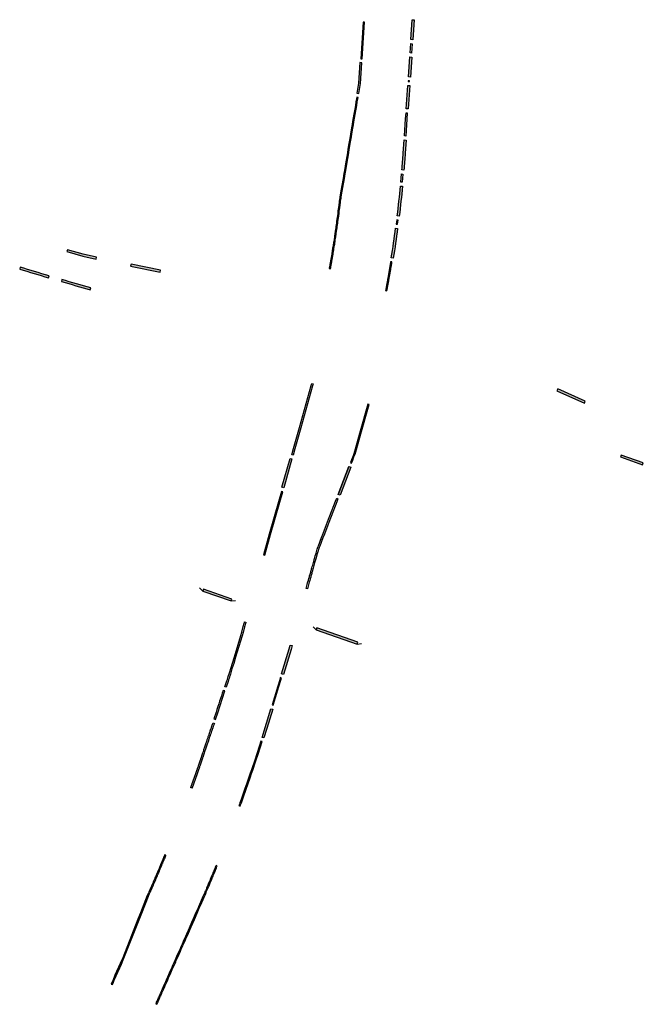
# Model space of a CAD drawing. Extents: x 387300 to 388646, y 98121 to 104074.
# Tile 1 of 4: x 387300 to 388233, y 98121 to 99597. Entities that reach past the tile are written whole.
import ezdxf

# ---------------------------------------------------------------- set-up
doc = ezdxf.new("R2010")
doc.units = 0
doc.header["$MEASUREMENT"] = 0
for name, color, linetype, lineweight in [('P_DWY', 3, 'Continuous', 30), ('P_DWY_Terrace', 31, 'Continuous', 30), ('P_DWY_USH51_Right', 3, 'Continuous', 30)]:
    doc.layers.add(name, color=color, linetype=linetype, lineweight=lineweight)

msp = doc.modelspace()

# ---------------------------------------------------------------- hatches: boundary and pattern name
at = {"layer": 'P_DWY_Terrace'}
h = msp.add_hatch(color=256, dxfattribs=at)
h.dxf.hatch_style = 1
h.paths.add_polyline_path([(387885.4, 99566.7), (387887.4, 99596.6), (387890.4, 99596.4), (387888.4, 99566.5)])
h = msp.add_hatch(color=256, dxfattribs=at)
h.dxf.hatch_style = 1
h.paths.add_polyline_path([(387804.3, 99486.6), (387807.2, 99486.1), (387809.8, 99501.1), (387811.9, 99532.1), (387808.9, 99532.3), (387806.8, 99501.5)])
h = msp.add_hatch(color=256, dxfattribs=at)
h.dxf.hatch_style = 1
h.paths.add_polyline_path([(387881.6, 99510.9), (387883.6, 99540.9), (387886.6, 99540.7), (387884.6, 99510.7)])
h = msp.add_hatch(color=256, dxfattribs=at)
h.dxf.hatch_style = 1
h.paths.add_polyline_path([(387878.4, 99463.1), (387880.7, 99498), (387883.7, 99497.8), (387881.4, 99462.9)])
h = msp.add_hatch(color=256, dxfattribs=at)
h.dxf.hatch_style = 1
edge = h.paths.add_edge_path()
edge.add_line((387875.2, 99416.4), (387878.2, 99416.2))
edge.add_line((387878.2, 99416.2), (387876.8, 99396.4))
edge.add_arc((386151.3, 99513.5), 1729.5, 355.2816, 356.1175, ccw=False)
edge.add_line((387874.9, 99371.2), (387872, 99371.5))
edge.add_arc((386151.4, 99513.5), 1726.4, 355.2819, 356.1175)
edge.add_line((387873.8, 99396.6), (387875.2, 99416.4))
h = msp.add_hatch(color=256, dxfattribs=at)
h.dxf.hatch_style = 1
edge = h.paths.add_edge_path()
edge.add_arc((386149.3, 99513.7), 1728.5, 352.9859, 354.4774)
edge.add_line((387869.8, 99347.3), (387872.8, 99347))
edge.add_arc((386149.3, 99513.7), 1731.5, 352.9859, 354.4774, ccw=False)
edge.add_line((387867.9, 99302.2), (387864.9, 99302.6))
h = msp.add_hatch(color=256, dxfattribs=at)
h.dxf.hatch_style = 1
edge = h.paths.add_edge_path()
edge.add_arc((386149.3, 99513.7), 1728.5, 350.886, 352.3775)
edge.add_line((387862.5, 99284.4), (387865.5, 99284))
edge.add_arc((386149.3, 99513.7), 1731.5, 350.886, 352.3775, ccw=False)
edge.add_line((387859, 99239.4), (387856, 99239.9))
h = msp.add_hatch(color=256, dxfattribs=at)
h.dxf.hatch_style = 1
h.paths.add_polyline_path([(387370.9, 99252), (387370.1, 99249.1), (387393.9, 99242.2), (387413.9, 99238), (387414.5, 99241), (387394.6, 99245.1)])
h = msp.add_hatch(color=256, dxfattribs=at)
h.dxf.hatch_style = 1
h.paths.add_polyline_path([(387342.6, 99210), (387343.5, 99212.8, -0.002664), (387300.4, 99225.8), (387299.6, 99222.9, 0.002658)])
h = msp.add_hatch(color=256, dxfattribs=at)
h.dxf.hatch_style = 1
h.paths.add_polyline_path([(387466.3, 99230.4), (387465.6, 99227.5), (387509.7, 99218.5), (387510.3, 99221.5)])
h = msp.add_hatch(color=256, dxfattribs=at)
h.dxf.hatch_style = 1
h.paths.add_polyline_path([(387405.3, 99192), (387406.1, 99194.9, -0.002664), (387362.8, 99207.2), (387362.1, 99204.3, 0.002658)])
h = msp.add_hatch(color=256, dxfattribs=at)
h.dxf.hatch_style = 1
h.paths.add_polyline_path([(388105.4, 99043.5), (388104.1, 99040.8), (388145.1, 99022.1), (388146.3, 99024.9)])
h = msp.add_hatch(color=256, dxfattribs=at)
h.dxf.hatch_style = 1
h.paths.add_polyline_path([(387692.1, 98896), (387704.3, 98939.3), (387707.2, 98938.5), (387695, 98895.2)])
h = msp.add_hatch(color=256, dxfattribs=at)
h.dxf.hatch_style = 1
h.paths.add_polyline_path([(388232.3, 98929.9), (388233.3, 98932.7), (388200.3, 98944.3), (388199.3, 98941.5)])
h = msp.add_hatch(color=256, dxfattribs=at)
h.dxf.hatch_style = 1
h.paths.add_polyline_path([(387795.3, 98926.3), (387792.5, 98927.4), (387776.4, 98885.3), (387779.2, 98884.2)])
h = msp.add_hatch(color=256, dxfattribs=at)
h.dxf.hatch_style = 1
h.paths.add_polyline_path([(387574.6, 98743.5), (387573.6, 98740.6), (387616.1, 98725.8), (387617.1, 98728.6)])
h = msp.add_hatch(color=256, dxfattribs=at)
h.dxf.hatch_style = 1
h.paths.add_polyline_path([(387744.5, 98685.5), (387743.6, 98682.7), (387804.9, 98661.2), (387805.9, 98664.1)])
h = msp.add_hatch(color=256, dxfattribs=at)
h.dxf.hatch_style = 1
h.paths.add_polyline_path([(387694.4, 98615.7), (387691.5, 98616.6), (387702.9, 98654), (387704.5, 98659.7), (387707.4, 98658.8), (387705.8, 98653.2)])
h = msp.add_hatch(color=256, dxfattribs=at)
h.dxf.hatch_style = 1
edge = h.paths.add_edge_path()
edge.add_line((387592.9, 98548.1), (387596.3, 98558.3))
edge.add_line((387596.3, 98558.3), (387606.9, 98590.9))
edge.add_line((387606.9, 98590.9), (387604.3, 98591.8))
edge.add_arc((380454.7, 100952.2), 7529.1, 341.46922, 341.7295, ccw=False)
edge.add_line((387593.5, 98559.3), (387590, 98549.1))
edge.add_line((387590, 98549.1), (387592.9, 98548.1))
h = msp.add_hatch(color=256, dxfattribs=at)
h.dxf.hatch_style = 1
h.paths.add_polyline_path([(387665.3, 98520.5), (387662.4, 98521.4), (387675.6, 98564.4), (387678.5, 98563.5), (387669.7, 98534.8)])

# ---------------------------------------------------------------- linework, layer by layer
at = {"layer": 'P_DWY'}
for p, q in [((387883.7, 99497.8), (387881.4, 99462.9)), ((387792.5, 98927.4), (387776.4, 98885.3)), ((387795.3, 98926.3), (387779.2, 98884.2))]:
    msp.add_line(p, q, dxfattribs=at)
at = {"layer": 'P_DWY', "flags": 128}
for points in [[(387885.4, 99566.7), (387887.4, 99596.6), (387890.4, 99596.4), (387888.4, 99566.5)], [(387804.3, 99486.6), (387807.2, 99486.1), (387809.8, 99501.1), (387811.9, 99532.1), (387808.9, 99532.3), (387806.8, 99501.5)], [(387881.6, 99510.9), (387883.6, 99540.9), (387886.6, 99540.7), (387884.6, 99510.7)], [(387878.4, 99463.1), (387880.7, 99498), (387883.7, 99497.8), (387881.4, 99462.9)], [(387370.1, 99249.1), (387393.9, 99242.2), (387413.9, 99238), (387414.5, 99241), (387394.6, 99245.1), (387370.9, 99252)], [(387465.6, 99227.5), (387509.7, 99218.5), (387510.3, 99221.5), (387466.3, 99230.4)], [(388104.1, 99040.8), (388145.1, 99022.1), (388146.3, 99024.9), (388105.4, 99043.5)], [(387692.1, 98896), (387704.3, 98939.3), (387707.2, 98938.5), (387695, 98895.2)], [(388233.3, 98932.7), (388200.3, 98944.3), (388199.3, 98941.5), (388232.3, 98929.9)], [(387779.2, 98884.2), (387776.4, 98885.3), (387792.5, 98927.4), (387795.3, 98926.3)], [(387574.6, 98743.5), (387573.6, 98740.6), (387616.1, 98725.8), (387617.1, 98728.6)], [(387744.5, 98685.5), (387743.6, 98682.7), (387804.9, 98661.2), (387805.9, 98664.1)], [(387694.4, 98615.7), (387691.5, 98616.6), (387702.9, 98654), (387704.5, 98659.7), (387707.4, 98658.8), (387705.8, 98653.2)], [(387665.3, 98520.5), (387662.4, 98521.4), (387675.6, 98564.4), (387678.5, 98563.5), (387669.7, 98534.8)]]:
    msp.add_lwpolyline(points, close=True, dxfattribs=at)
for points in [[(387875.2, 99416.4), (387878.2, 99416.2), (387876.8, 99396.4, -0.003647), (387874.9, 99371.2), (387872, 99371.5, 0.003646), (387873.8, 99396.6)], [(387864.9, 99302.6, 0.006508), (387869.8, 99347.3), (387872.8, 99347, -0.006508), (387867.9, 99302.2)], [(387856, 99239.9, 0.006508), (387862.5, 99284.4), (387865.5, 99284, -0.006508), (387859, 99239.4)], [(387343.5, 99212.8, -0.002664), (387300.4, 99225.8), (387299.6, 99222.9, 0.002658), (387342.6, 99210)], [(387406.1, 99194.9, -0.002664), (387362.8, 99207.2), (387362.1, 99204.3, 0.002658), (387405.3, 99192)], [(387592.9, 98548.1), (387596.3, 98558.3), (387606.9, 98590.9), (387604.3, 98591.8, -0.001136), (387593.5, 98559.3), (387590, 98549.1)]]:
    msp.add_lwpolyline(points, format="xyb", close=True, dxfattribs=at)
at = {"layer": 'P_DWY_Terrace'}
msp.add_line((387573.6, 98740.6), (387616.1, 98725.8), dxfattribs=at)
at = {"layer": 'P_DWY_Terrace', "flags": 128}
for points in [[(387814, 99592.8), (387810.3, 99538.2), (387812.3, 99538.1), (387816, 99592.7), (387814, 99592.8)], [(387885, 99560.7), (387887, 99560.6), (387886, 99546.7), (387884, 99546.8), (387885, 99560.7)], [(387883.2, 99504.8), (387881.2, 99504.9), (387881.1, 99504), (387883.1, 99503.9), (387883.2, 99504.8)], [(387764.9, 99223.2), (387765, 99223.7), (387765.1, 99224.3), (387765.2, 99224.7), (387765.2, 99225), (387765.3, 99225.5), (387765.4, 99226), (387765.5, 99226.4), (387765.6, 99227.3), (387765.9, 99228.6), (387766.1, 99229.9), (387766.2, 99230.7), (387766.5, 99232.4), (387766.8, 99233.7), (387767, 99234.9), (387767.3, 99236.6), (387767.4, 99237.4), (387768.7, 99245.2), (387769, 99247), (387769.3, 99249), (387769.6, 99250.5), (387769.8, 99252), (387770.1, 99253.8), (387770.4, 99255.6), (387770.6, 99257.1), (387770.9, 99259), (387771.2, 99260.4), (387771.3, 99261.6), (387771.5, 99262.8), (387771.7, 99263.8), (387772.1, 99266.8), (387772.8, 99271.1), (387773.1, 99273.1), (387773.4, 99275), (387773.5, 99275.8), (387774, 99279.6), (387774.5, 99282.5), (387774.7, 99284.4), (387775, 99286.4), (387775.4, 99289.4), (387775.7, 99291.4), (387776, 99293.9), (387776.1, 99294.5), (387776.8, 99299.8), (387777.2, 99302.4), (387777.7, 99306.2), (387778.1, 99309.9), (387778.7, 99314.9), (387779.2, 99318.6), (387779.8, 99323.1), (387780, 99324.2), (387780.5, 99327.6), (387780.8, 99329.4), (387781, 99330.5), (387782.6, 99339.7), (387785.8, 99358.6), (387787, 99365.7), (387787.8, 99370.5), (387789.9, 99383.2), (387791.7, 99394), (387793, 99401.6), (387794.1, 99408.1), (387795, 99413.4), (387796.3, 99421.1), (387797, 99425.1), (387798.5, 99434.3), (387799.3, 99439), (387800.1, 99443.8), (387801.9, 99454.6), (387803.2, 99462.4), (387804.2, 99468.2), (387805.1, 99473.4), (387806.2, 99480.1), (387804.3, 99480.5), (387803.1, 99473.7), (387802.3, 99468.6), (387801.3, 99462.7), (387800, 99455), (387798.1, 99444.1), (387797.3, 99439.4), (387796.5, 99434.6), (387795, 99425.5), (387794.3, 99421.5), (387793, 99413.8), (387792.1, 99408.5), (387791, 99401.9), (387789.7, 99394.3), (387787.9, 99383.5), (387785.8, 99370.8), (387785, 99366), (387783.8, 99358.9), (387780.6, 99340), (387779.1, 99330.9), (387778.9, 99329.8), (387778.6, 99327.9), (387778, 99324.5), (387777.8, 99323.4), (387777.2, 99318.8), (387776.8, 99315.2), (387776.1, 99310.1), (387775.7, 99306.5), (387775.2, 99302.6), (387774.8, 99300.1), (387774.1, 99294.7), (387774.1, 99294.1), (387773.7, 99291.6), (387773.4, 99289.7), (387773, 99286.7), (387772.7, 99284.7), (387772.5, 99282.8), (387772.1, 99279.9), (387771.5, 99276), (387771.4, 99275.3), (387771.1, 99273.4), (387770.8, 99271.4), (387770.2, 99267.1), (387769.7, 99264.1), (387769.5, 99263.1), (387769.4, 99261.9), (387769.2, 99260.8), (387769, 99259.3), (387768.7, 99257.4), (387768.4, 99255.9), (387768.1, 99254.1), (387767.9, 99252.3), (387767.6, 99250.9), (387767.4, 99249.4), (387767, 99247.4), (387766.7, 99245.5), (387765.4, 99237.8), (387765.3, 99236.9), (387765, 99235.3), (387764.8, 99234), (387764.6, 99232.8), (387764.3, 99231.1), (387764.1, 99230.3), (387763.9, 99228.9), (387763.7, 99227.6), (387763.5, 99226.7), (387763.4, 99226.4), (387763.4, 99225.8), (387763.3, 99225.4), (387763.2, 99225.1), (387763.1, 99224.6), (387763, 99224.1), (387763, 99223.6), (387764.9, 99223.2)], [(387870.4, 99353.3), (387871.5, 99365.5), (387873.4, 99365.3), (387872.4, 99353.1), (387870.4, 99353.3)], [(387866.1, 99296.4), (387864.1, 99296.6), (387863.3, 99290.3), (387865.3, 99290.1), (387866.1, 99296.4)], [(387855, 99233.9), (387855, 99233.4), (387854.9, 99232.9), (387854.8, 99232.4), (387854.7, 99232), (387854.6, 99231.4), (387854.5, 99230.6), (387854.4, 99229.9), (387854.3, 99229.4), (387854.2, 99228.9), (387854.1, 99228.4), (387854, 99227.8), (387853.9, 99227.4), (387853.9, 99227), (387853.8, 99226.7), (387853.7, 99226), (387853.5, 99225), (387853.4, 99224.2), (387853.3, 99223.7), (387853.2, 99223), (387853.1, 99222.3), (387853, 99222), (387852.9, 99221.5), (387852.7, 99220.3), (387852.6, 99219.5), (387852.5, 99218.7), (387852.3, 99217.9), (387852.2, 99216.9), (387852, 99215.9), (387851.8, 99215.1), (387851.6, 99214), (387851.5, 99213.1), (387851.4, 99212.5), (387851.2, 99211.5), (387851.1, 99210.7), (387850.9, 99209.6), (387850.7, 99208.7), (387850.5, 99207.6), (387850.3, 99206.7), (387850.1, 99205.4), (387849.9, 99204.4), (387849.8, 99203.8), (387849.7, 99203.4), (387849.6, 99202.8), (387849.5, 99202.1), (387849.4, 99201.4), (387849.2, 99200.7), (387849.1, 99200), (387849, 99199.4), (387848.9, 99198.7), (387848.7, 99197.8), (387848.6, 99197), (387848.5, 99196.5), (387848.4, 99196.1), (387848.3, 99195.6), (387848.2, 99195), (387848.1, 99194.3), (387847.9, 99193.5), (387847.6, 99191.9), (387847.6, 99191.6), (387847.5, 99191.3), (387847.4, 99190.8), (387849.4, 99190.4), (387849.5, 99190.9), (387849.5, 99191.3), (387849.6, 99191.5), (387849.9, 99193.1), (387850, 99193.9), (387850.1, 99194.6), (387850.3, 99195.2), (387850.4, 99195.7), (387850.4, 99196.2), (387850.5, 99196.7), (387850.7, 99197.4), (387850.8, 99198.3), (387851, 99199.1), (387851.1, 99199.7), (387851.2, 99200.3), (387851.3, 99201.1), (387851.5, 99201.7), (387851.6, 99202.5), (387851.7, 99203), (387851.8, 99203.5), (387851.9, 99204), (387852.1, 99205), (387852.3, 99206.3), (387852.5, 99207.2), (387852.7, 99208.3), (387852.8, 99209.3), (387853, 99210.4), (387853.2, 99211.2), (387853.4, 99212.2), (387853.5, 99212.7), (387853.6, 99213.7), (387853.8, 99214.7), (387853.9, 99215.5), (387854.1, 99216.6), (387854.3, 99217.5), (387854.4, 99218.4), (387854.6, 99219.2), (387854.7, 99219.9), (387854.9, 99221.1), (387855, 99221.6), (387855.1, 99222), (387855.2, 99222.7), (387855.3, 99223.4), (387855.4, 99223.8), (387855.5, 99224.7), (387855.7, 99225.7), (387855.8, 99226.4), (387855.9, 99226.7), (387855.9, 99227.1), (387856, 99227.4), (387856.1, 99228), (387856.2, 99228.6), (387856.3, 99229.1), (387856.3, 99229.6), (387856.5, 99230.3), (387856.6, 99231), (387856.7, 99231.7), (387856.7, 99232), (387856.8, 99232.5), (387856.9, 99233.1), (387857, 99233.6), (387855, 99233.9)], [(387820.7, 99020.6), (387808.4, 98976.6), (387801.7, 98953.1), (387799.8, 98946.4), (387799.2, 98944.8), (387797.7, 98940.8), (387796.3, 98937.2), (387794.7, 98933), (387796.5, 98932.3), (387798.2, 98936.5), (387799.5, 98940.1), (387801.1, 98944.1), (387801.7, 98945.8), (387803.7, 98952.6), (387810.3, 98976.1), (387822.7, 99020), (387820.7, 99020.6)], [(387636.4, 98694.4), (387638.3, 98693.9), (387638.2, 98693.4), (387638, 98692.8), (387637.8, 98692.2), (387636.3, 98686.8), (387634, 98678.5), (387632.6, 98673.7), (387622.9, 98641.7), (387620, 98632.2), (387617.4, 98623.9), (387616.4, 98620.3), (387615.1, 98616.2), (387614.2, 98613.3), (387613.8, 98612), (387613.1, 98609.6), (387612.7, 98608.4), (387612.4, 98607.6), (387611.7, 98605.3), (387608.8, 98596.5), (387606.9, 98597.1), (387609.8, 98606), (387610.5, 98608.2), (387610.8, 98609), (387611.2, 98610.2), (387611.9, 98612.6), (387612.3, 98613.9), (387613.2, 98616.8), (387614.5, 98620.9), (387615.5, 98624.4), (387618.1, 98632.8), (387621, 98642.3), (387630.7, 98674.2), (387632.1, 98679.1), (387634.4, 98687.3), (387635.9, 98692.7), (387636.1, 98693.3), (387636.3, 98694), (387636.4, 98694.4)], [(387591, 98542.4), (387590.6, 98541.3), (387590.3, 98540.5), (387589.8, 98538.9), (387589.4, 98537.7), (387588.9, 98536.4), (387588.6, 98535.6), (387588.2, 98534.2), (387587.9, 98533.3), (387587.4, 98531.9), (387586.9, 98530.4), (387586.5, 98529.4), (387586.2, 98528.4), (387585.8, 98527.3), (387585.6, 98526.6), (387585.3, 98525.9), (387584.9, 98524.8), (387584.6, 98523.8), (387584.3, 98523), (387583.9, 98521.9), (387583.5, 98520.7), (387583.2, 98519.8), (387582.8, 98518.6), (387582.4, 98517.4), (387582.1, 98516.3), (387581.6, 98514.9), (387581.1, 98513.5), (387580.7, 98512.4), (387580.3, 98511), (387579.8, 98509.6), (387579.4, 98508.2), (387578.8, 98506.5), (387578.4, 98505.2), (387577.9, 98503.8), (387577.4, 98502.4), (387577, 98501), (387576.4, 98499.5), (387575.9, 98497.8), (387575.4, 98496.3), (387574.8, 98494.6), (387573.6, 98491), (387573.5, 98490.6), (387573.3, 98490.2), (387573.1, 98489.7), (387573, 98489.2), (387572.9, 98488.8), (387572.7, 98488.4), (387572.5, 98487.9), (387572.5, 98487.7), (387572.3, 98487.3), (387572.1, 98486.7), (387572, 98486.4), (387571.9, 98486.1), (387571.8, 98485.7), (387571.7, 98485.4), (387571.5, 98485), (387571.5, 98484.8), (387571.4, 98484.5), (387571.2, 98484.1), (387571.1, 98483.7), (387571, 98483.4), (387570.9, 98483), (387570.7, 98482.6), (387570.6, 98482.1), (387570.4, 98481.7), (387570.3, 98481.4), (387570.1, 98480.9), (387570, 98480.5), (387569.8, 98479.9), (387569.6, 98479.4), (387569.4, 98478.8), (387569, 98477.7), (387568.7, 98476.8), (387568.7, 98476.7), (387568.6, 98476.4), (387568.5, 98476.3), (387568.5, 98476.2), (387568.4, 98475.9), (387568.4, 98475.7), (387568.2, 98475.4), (387568.2, 98475.2), (387568.1, 98475), (387568, 98474.8), (387568, 98474.7), (387567.9, 98474.5), (387567.8, 98474.3), (387567.8, 98474.2), (387567.7, 98474), (387567.7, 98473.8), (387567.6, 98473.6), (387567.5, 98473.3), (387567.4, 98473.1), (387567.4, 98472.9), (387567.3, 98472.7), (387567.2, 98472.4), (387567.1, 98472.2), (387567, 98472), (387567, 98471.8), (387566.9, 98471.6), (387566.9, 98471.4), (387566.8, 98471.3), (387566.7, 98471), (387566.6, 98470.7), (387566.6, 98470.6), (387566.4, 98470.3), (387566.3, 98470), (387566.3, 98469.7), (387566.2, 98469.5), (387566.1, 98469.3), (387566, 98469.1), (387565.9, 98468.8), (387565.8, 98468.5), (387565.7, 98468.2), (387565.6, 98467.9), (387565.5, 98467.7), (387565.4, 98467.3), (387565.3, 98467.1), (387565.2, 98466.7), (387565.1, 98466.4), (387565, 98466.1), (387564.9, 98465.8), (387564.8, 98465.5), (387564.7, 98465.3), (387564.6, 98465), (387564.5, 98464.8), (387564.5, 98464.6), (387564.3, 98464.2), (387564.2, 98463.8), (387564.1, 98463.5), (387564, 98463.3), (387563.9, 98463), (387563.8, 98462.7), (387563.7, 98462.5), (387563.7, 98462.3), (387563.6, 98462.1), (387563.5, 98461.9), (387563.4, 98461.7), (387563.4, 98461.6), (387563.3, 98461.3), (387563.2, 98461.1), (387563.1, 98460.8), (387563.1, 98460.6), (387562.9, 98460.3), (387562.8, 98460), (387562.7, 98459.7), (387562.7, 98459.7), (387562.6, 98459.5), (387562.6, 98459.3), (387562.5, 98459.1), (387562.4, 98458.9), (387562.4, 98458.8), (387562.3, 98458.6), (387562.3, 98458.5), (387562.2, 98458.3), (387562.2, 98458.2), (387562.1, 98458), (387562.1, 98457.8), (387562, 98457.7), (387562, 98457.6), (387561.9, 98457.4), (387561.8, 98457.2), (387561.8, 98457.1), (387561.7, 98456.9), (387561.7, 98456.7), (387561.6, 98456.5), (387561.5, 98456.3), (387561.4, 98455.9), (387561.3, 98455.6), (387561.2, 98455.3), (387561.1, 98455.1), (387561, 98454.7), (387560.9, 98454.5), (387560.8, 98454.2), (387560.7, 98453.9), (387560.6, 98453.7), (387560.5, 98453.5), (387560.4, 98453.3), (387560.4, 98453.1), (387560.3, 98452.9), (387560.2, 98452.7), (387560.1, 98452.4), (387560, 98452), (387559.9, 98451.9), (387559.8, 98451.4), (387559.6, 98451), (387559.5, 98450.7), (387559.3, 98450.2), (387559.2, 98450), (387559.1, 98449.5), (387559, 98449.3), (387558.9, 98449.1), (387558.8, 98448.9), (387558.7, 98448.5), (387558.6, 98448.3), (387558.5, 98448), (387558.5, 98447.8), (387558.4, 98447.6), (387558.3, 98447.2), (387558.2, 98447), (387558, 98446.5), (387557.9, 98446.2), (387557.7, 98445.8), (387557.6, 98445.4), (387555.7, 98446), (387555.9, 98446.5), (387556, 98446.9), (387556.1, 98447.2), (387556.3, 98447.7), (387556.4, 98447.9), (387556.5, 98448.2), (387556.6, 98448.5), (387556.7, 98448.7), (387556.8, 98449), (387556.8, 98449.2), (387557, 98449.5), (387557, 98449.7), (387557.1, 98449.9), (387557.2, 98450.2), (387557.4, 98450.6), (387557.5, 98450.9), (387557.6, 98451.4), (387557.7, 98451.7), (387557.9, 98452.1), (387558, 98452.6), (387558.1, 98452.7), (387558.2, 98453.1), (387558.3, 98453.3), (387558.4, 98453.5), (387558.5, 98453.8), (387558.5, 98454), (387558.6, 98454.2), (387558.7, 98454.4), (387558.8, 98454.6), (387558.9, 98454.9), (387559, 98455.2), (387559.1, 98455.4), (387559.2, 98455.8), (387559.3, 98456), (387559.4, 98456.3), (387559.5, 98456.6), (387559.6, 98457), (387559.7, 98457.1), (387559.8, 98457.4), (387559.8, 98457.6), (387559.9, 98457.8), (387560, 98457.9), (387560, 98458.1), (387560.1, 98458.2), (387560.1, 98458.4), (387560.2, 98458.5), (387560.2, 98458.7), (387560.3, 98458.9), (387560.3, 98459), (387560.4, 98459.2), (387560.4, 98459.3), (387560.5, 98459.5), (387560.6, 98459.6), (387560.6, 98459.8), (387560.7, 98460), (387560.8, 98460.1), (387560.8, 98460.3), (387560.9, 98460.4), (387560.9, 98460.7), (387561, 98460.9), (387561.2, 98461.3), (387561.2, 98461.5), (387561.3, 98461.8), (387561.4, 98462), (387561.5, 98462.2), (387561.6, 98462.4), (387561.6, 98462.6), (387561.7, 98462.8), (387561.8, 98463), (387561.8, 98463.2), (387561.9, 98463.4), (387562, 98463.7), (387562.1, 98463.9), (387562.2, 98464.2), (387562.3, 98464.5), (387562.4, 98464.9), (387562.6, 98465.3), (387562.6, 98465.4), (387562.7, 98465.7), (387562.8, 98466), (387562.9, 98466.2), (387563, 98466.4), (387563.1, 98466.7), (387563.2, 98467), (387563.3, 98467.4), (387563.4, 98467.8), (387563.5, 98468), (387563.6, 98468.3), (387563.7, 98468.5), (387563.8, 98468.9), (387563.9, 98469.2), (387564, 98469.4), (387564.1, 98469.7), (387564.2, 98470), (387564.3, 98470.2), (387564.4, 98470.4), (387564.5, 98470.7), (387564.6, 98470.9), (387564.7, 98471.2), (387564.7, 98471.4), (387564.8, 98471.7), (387564.9, 98471.9), (387565, 98472.1), (387565, 98472.2), (387565.1, 98472.5), (387565.2, 98472.6), (387565.2, 98472.9), (387565.3, 98473.1), (387565.4, 98473.4), (387565.5, 98473.5), (387565.6, 98473.8), (387565.6, 98474), (387565.7, 98474.2), (387565.8, 98474.5), (387565.8, 98474.6), (387565.9, 98474.8), (387565.9, 98474.9), (387566, 98475.1), (387566.1, 98475.3), (387566.2, 98475.5), (387566.2, 98475.7), (387566.3, 98475.9), (387566.4, 98476.1), (387566.5, 98476.4), (387566.5, 98476.5), (387566.6, 98476.9), (387566.6, 98476.9), (387566.7, 98477.1), (387566.8, 98477.3), (387566.8, 98477.5), (387567.1, 98478.4), (387567.5, 98479.5), (387567.7, 98480.1), (387567.9, 98480.6), (387568.1, 98481.1), (387568.2, 98481.5), (387568.4, 98482), (387568.5, 98482.4), (387568.7, 98482.8), (387568.8, 98483.2), (387569, 98483.6), (387569.1, 98484.1), (387569.2, 98484.4), (387569.4, 98484.8), (387569.5, 98485.1), (387569.6, 98485.5), (387569.7, 98485.6), (387569.8, 98486.1), (387569.9, 98486.4), (387570, 98486.8), (387570.1, 98487.1), (387570.3, 98487.4), (387570.4, 98487.9), (387570.6, 98488.3), (387570.7, 98488.6), (387570.8, 98489.1), (387571, 98489.5), (387571.1, 98489.8), (387571.3, 98490.3), (387571.4, 98490.8), (387571.6, 98491.2), (387571.7, 98491.6), (387572.9, 98495.3), (387573.5, 98496.9), (387574, 98498.4), (387574.6, 98500.1), (387575.1, 98501.7), (387575.5, 98503), (387576, 98504.5), (387576.5, 98505.8), (387576.9, 98507.2), (387577.5, 98508.8), (387577.9, 98510.3), (387578.4, 98511.6), (387578.8, 98513), (387579.2, 98514.2), (387579.7, 98515.6), (387580.2, 98517), (387580.5, 98518), (387580.9, 98519.2), (387581.3, 98520.4), (387581.6, 98521.3), (387582, 98522.5), (387582.4, 98523.6), (387582.7, 98524.4), (387583.1, 98525.5), (387583.4, 98526.6), (387583.7, 98527.3), (387583.9, 98528), (387584.3, 98529.1), (387584.6, 98530), (387585, 98531.1), (387585.5, 98532.6), (387586, 98534), (387586.3, 98534.9), (387586.7, 98536.2), (387587, 98537.1), (387587.5, 98538.4), (387587.9, 98539.5), (387588.4, 98541.1), (387588.7, 98542), (387589.1, 98543), (387591, 98542.4)], [(387660.6, 98515.7), (387658.1, 98507.8), (387654.6, 98496.8), (387651.4, 98487.1), (387646.6, 98472.7), (387644.9, 98467.8), (387642.8, 98461.6), (387639.8, 98452.9), (387636.9, 98444.6), (387632.8, 98432.8), (387631.2, 98428.5), (387630.2, 98425.6), (387629.3, 98423.1), (387629.1, 98422.5), (387627.9, 98419.2), (387627.8, 98419.1), (387629.7, 98418.4), (387629.8, 98418.6), (387630.9, 98421.8), (387631.1, 98422.4), (387632.1, 98424.9), (387633.1, 98427.9), (387634.6, 98432.1), (387638.8, 98444), (387641.7, 98452.3), (387644.7, 98460.9), (387646.8, 98467.2), (387648.5, 98472.1), (387653.3, 98486.4), (387656.5, 98496.2), (387660, 98507.1), (387662.5, 98515.1), (387660.6, 98515.7)], [(387505.1, 98121.5), (387505.8, 98123.3), (387506.5, 98124.6), (387506.7, 98125.2), (387506.8, 98125.4), (387507, 98126), (387507.2, 98126.4), (387507.4, 98126.7), (387507.5, 98127), (387507.6, 98127.2), (387507.7, 98127.5), (387508.2, 98128.7), (387508.6, 98129.4), (387508.9, 98130.2), (387509.3, 98131), (387509.6, 98131.7), (387509.9, 98132.5), (387510.4, 98133.5), (387510.7, 98134.3), (387511, 98135), (387511.4, 98135.9), (387511.8, 98136.6), (387512.2, 98137.5), (387512.4, 98138.2), (387512.6, 98138.6), (387513.5, 98140.7), (387513.9, 98141.5), (387514.1, 98141.9), (387514.2, 98142.2), (387514.3, 98142.5), (387514.8, 98143.5), (387516.3, 98146.9), (387516.9, 98148.3), (387517.5, 98149.6), (387517.9, 98150.6), (387518.3, 98151.5), (387518.6, 98152.1), (387520.7, 98156.9), (387522.6, 98161.2), (387524.2, 98164.9), (387525.9, 98168.8), (387528, 98173.4), (387530.7, 98179.7), (387532.1, 98182.6), (387533.1, 98185.1), (387534, 98187.2), (387536.3, 98192.1), (387538.3, 98196.7), (387540.2, 98201), (387541.4, 98203.9), (387542.8, 98207), (387543.9, 98209.4), (387546.3, 98214.8), (387547.7, 98218.2), (387549, 98220.9), (387549.6, 98222.4), (387551.1, 98225.8), (387553.6, 98231.5), (387556.2, 98237.4), (387558.7, 98243), (387561.2, 98248.6), (387565.4, 98258.1), (387567.4, 98262.8), (387568.5, 98265.3), (387569.9, 98268.3), (387570.7, 98270.3), (387575.9, 98282.2), (387577.1, 98285.2), (387578.1, 98287.4), (387578.8, 98289.1), (387579.5, 98290.8), (387580.4, 98292.8), (387581.3, 98294.9), (387582.2, 98297), (387582.6, 98298.1), (387583.1, 98299.2), (387583.7, 98300.6), (387584.8, 98303.3), (387585.9, 98305.9), (387586.6, 98307.7), (387587.2, 98309.1), (387587.8, 98310.4), (387588.3, 98311.8), (387589, 98313.3), (387589.9, 98315.7), (387590.8, 98317.7), (387591.5, 98319.5), (387592.2, 98321.1), (387592.7, 98322.4), (387593.5, 98324.3), (387594.2, 98326), (387594.9, 98327.7), (387595.3, 98328.8), (387593.5, 98329.6), (387593, 98328.5), (387592.3, 98326.8), (387591.6, 98325.1), (387590.8, 98323.1), (387590.3, 98321.9), (387589.6, 98320.2), (387588.9, 98318.5), (387588.1, 98316.4), (387587.1, 98314.1), (387586.5, 98312.6), (387585.9, 98311.2), (387585.4, 98309.8), (387584.8, 98308.4), (387584.1, 98306.7), (387583, 98304.1), (387581.8, 98301.3), (387581.2, 98300), (387580.8, 98298.9), (387580.3, 98297.8), (387579.4, 98295.6), (387578.6, 98293.6), (387577.7, 98291.6), (387577, 98289.9), (387576.2, 98288.2), (387575.3, 98286), (387574, 98283), (387568.9, 98271.1), (387568, 98269.1), (387566.7, 98266.1), (387565.6, 98263.6), (387563.5, 98258.9), (387559.4, 98249.5), (387556.9, 98243.8), (387554.4, 98238.2), (387551.8, 98232.3), (387549.3, 98226.6), (387547.8, 98223.2), (387547.1, 98221.7), (387545.9, 98219), (387544.4, 98215.7), (387542.1, 98210.2), (387541, 98207.8), (387539.6, 98204.7), (387538.3, 98201.8), (387536.4, 98197.5), (387534.4, 98192.9), (387532.2, 98188), (387531.3, 98185.9), (387530.2, 98183.5), (387528.9, 98180.5), (387526.2, 98174.2), (387524.1, 98169.6), (387522.4, 98165.7), (387520.8, 98162), (387518.8, 98157.7), (387516.8, 98152.9), (387516.5, 98152.4), (387516.1, 98151.4), (387515.7, 98150.5), (387515.1, 98149.1), (387514.4, 98147.7), (387512.9, 98144.3), (387512.5, 98143.3), (387512.4, 98143), (387512.2, 98142.7), (387512.1, 98142.3), (387511.7, 98141.5), (387510.8, 98139.4), (387510.6, 98139), (387510.3, 98138.3), (387509.9, 98137.4), (387509.6, 98136.7), (387509.2, 98135.8), (387508.9, 98135.1), (387508.6, 98134.3), (387508.1, 98133.3), (387507.8, 98132.6), (387507.4, 98131.8), (387507.1, 98131), (387506.7, 98130.2), (387506.4, 98129.5), (387505.9, 98128.3), (387505.8, 98128), (387505.7, 98127.8), (387505.5, 98127.5), (387505.4, 98127.2), (387505.2, 98126.8), (387505, 98126.2), (387504.9, 98126), (387504.6, 98125.5), (387504, 98124.1), (387503.2, 98122.3), (387505.1, 98121.5)]]:
    msp.add_lwpolyline(points, dxfattribs=at)
for points in [[(387879.9, 99457), (387879.3, 99447.7), (387877.6, 99422.2), (387875.6, 99422.4), (387877.3, 99447.9), (387878, 99457.1)], [(387737, 99051.4), (387738.9, 99050.9), (387738.1, 99048.2), (387720.4, 98985.2), (387711.6, 98953.9), (387708.8, 98944.2), (387706.9, 98944.8), (387709.6, 98954.4), (387718.5, 98985.8), (387736.2, 99048.7)], [(387691.5, 98889.9), (387687.1, 98874.3), (387673.3, 98825.6), (387664.7, 98795), (387666.6, 98794.5), (387675.3, 98825.1), (387689, 98873.8), (387693.4, 98889.4)], [(387730.3, 98743.7), (387728.4, 98744.3), (387729, 98746.4), (387729.6, 98748.6), (387730.1, 98750.4), (387730.7, 98752.7), (387731.2, 98754.4), (387731.9, 98757), (387732.6, 98759.3), (387733.4, 98762), (387733.7, 98763.3), (387734.4, 98765.9), (387734.8, 98767.2), (387735.3, 98769), (387735.6, 98770.2), (387735.9, 98771), (387736.2, 98772.1), (387736.3, 98772.6), (387736.5, 98773.3), (387736.7, 98773.9), (387737.1, 98775.4), (387737.7, 98777.5), (387738.3, 98779.5), (387738.8, 98781.3), (387739.3, 98783.2), (387739.8, 98784.9), (387740.6, 98787.8), (387741.5, 98791), (387742.2, 98793.5), (387743.3, 98797.2), (387744.6, 98801.3), (387745.2, 98803.5), (387745.7, 98805.1), (387746.1, 98806.5), (387747, 98808.6), (387751.7, 98820.9), (387753.9, 98826.7), (387759.1, 98840.2), (387760.6, 98844.2), (387763.1, 98850.6), (387764, 98853.1), (387772.5, 98875.1), (387774.2, 98879.7), (387776.1, 98879), (387774.3, 98874.3), (387765.9, 98852.4), (387764.9, 98849.9), (387762.5, 98843.5), (387761, 98839.5), (387755.8, 98825.9), (387753.6, 98820.2), (387748.8, 98807.9), (387748, 98805.8), (387747.6, 98804.5), (387747.1, 98803), (387746.5, 98800.8), (387745.2, 98796.6), (387744.1, 98792.9), (387743.4, 98790.4), (387742.5, 98787.3), (387741.7, 98784.3), (387741.2, 98782.7), (387740.7, 98780.8), (387740.2, 98779), (387739.6, 98776.9), (387739.1, 98774.9), (387738.6, 98773.3), (387738.5, 98772.8), (387738.2, 98772), (387738.1, 98771.6), (387737.8, 98770.5), (387737.6, 98769.6), (387737.2, 98768.5), (387736.8, 98766.7), (387736.4, 98765.3), (387735.6, 98762.7), (387735.3, 98761.5), (387734.5, 98758.7), (387733.9, 98756.5), (387733.1, 98753.9), (387732.6, 98752.1), (387732, 98749.9), (387731.5, 98748.1), (387730.9, 98745.9)], [(387689.8, 98610.9), (387688.9, 98607.8), (387685.9, 98598.1), (387680.9, 98581.5), (387677.4, 98570.1), (387679.3, 98569.5), (387682.8, 98581), (387687.8, 98597.5), (387690.8, 98607.2), (387691.7, 98610.3)], [(387436.5, 98151.8), (387438.3, 98151), (387439.8, 98154.5), (387441.2, 98157.5), (387444.1, 98164.1), (387451.8, 98181.7), (387455.7, 98190.5), (387478.4, 98248.1), (387482.3, 98257.9), (387492.4, 98283.6), (387494.1, 98287.3), (387495, 98289.3), (387495.1, 98289.6), (387495.2, 98289.8), (387495.2, 98289.9), (387495.4, 98290.2), (387495.5, 98290.5), (387495.7, 98291), (387495.8, 98291.3), (387496, 98291.6), (387496.1, 98292), (387496.4, 98292.5), (387496.5, 98292.8), (387496.7, 98293.1), (387496.8, 98293.5), (387497, 98293.9), (387497.1, 98294.2), (387497.3, 98294.5), (387497.4, 98294.8), (387497.5, 98295), (387497.7, 98295.4), (387497.8, 98295.8), (387498, 98296.1), (387498.1, 98296.4), (387498.2, 98296.7), (387498.4, 98297), (387498.5, 98297.3), (387498.7, 98297.8), (387498.8, 98298.1), (387499, 98298.5), (387499.2, 98298.9), (387499.7, 98300.1), (387500.1, 98301), (387500.5, 98302), (387501, 98303.1), (387501.4, 98303.9), (387501.8, 98305), (387502.1, 98305.6), (387502.7, 98307.1), (387503.2, 98308.1), (387503.6, 98309.2), (387503.9, 98309.9), (387504.4, 98311), (387504.8, 98311.9), (387505, 98312.4), (387505.4, 98313.2), (387505.8, 98314.1), (387506.1, 98314.9), (387506.5, 98315.8), (387506.8, 98316.5), (387507.3, 98317.8), (387507.7, 98318.6), (387507.9, 98319.2), (387508.2, 98319.8), (387508.4, 98320.3), (387508.7, 98321), (387509.5, 98322.9), (387510, 98324.2), (387510.6, 98325.6), (387511.3, 98327.2), (387511.8, 98328.4), (387512.3, 98329.6), (387513, 98331.2), (387513.5, 98332.4), (387513.8, 98333.1), (387514, 98333.7), (387514.5, 98334.7), (387514.9, 98335.7), (387515.1, 98336.2), (387515.3, 98336.8), (387515.6, 98337.4), (387515.8, 98337.8), (387516, 98338.3), (387516.3, 98339.2), (387516.7, 98340), (387517.3, 98341.5), (387517.5, 98342), (387517.8, 98342.6), (387518, 98343.2), (387518.3, 98343.9), (387518.6, 98344.7), (387516.8, 98345.5), (387516.5, 98344.7), (387516.2, 98344), (387515.9, 98343.4), (387515.6, 98342.7), (387515.4, 98342.2), (387514.8, 98340.8), (387514.5, 98339.9), (387514.1, 98339.1), (387513.9, 98338.6), (387513.7, 98338.1), (387513.5, 98337.5), (387513.3, 98337), (387513, 98336.4), (387512.6, 98335.5), (387512.2, 98334.5), (387512, 98333.9), (387511.7, 98333.2), (387511.1, 98331.9), (387510.5, 98330.4), (387510, 98329.1), (387509.5, 98328), (387508.8, 98326.4), (387508.2, 98324.9), (387507.7, 98323.7), (387506.9, 98321.8), (387506.6, 98321.1), (387506.4, 98320.6), (387506.1, 98320), (387505.8, 98319.4), (387505.5, 98318.6), (387504.9, 98317.3), (387504.6, 98316.6), (387504.2, 98315.6), (387503.9, 98314.9), (387503.5, 98314), (387503.2, 98313.2), (387503, 98312.7), (387502.6, 98311.8), (387502.1, 98310.7), (387501.8, 98310), (387501.4, 98308.9), (387500.9, 98307.9), (387500.3, 98306.4), (387500, 98305.8), (387499.5, 98304.7), (387499.2, 98303.9), (387498.7, 98302.8), (387498.2, 98301.8), (387497.9, 98300.9), (387497.3, 98299.7), (387497.2, 98299.3), (387497, 98298.9), (387496.9, 98298.6), (387496.7, 98298.1), (387496.5, 98297.8), (387496.4, 98297.5), (387496.3, 98297.2), (387496.1, 98296.9), (387496, 98296.6), (387495.8, 98296.2), (387495.7, 98295.8), (387495.5, 98295.6), (387495.4, 98295.3), (387495.3, 98295), (387495.1, 98294.7), (387495, 98294.3), (387494.8, 98293.9), (387494.7, 98293.6), (387494.6, 98293.3), (387494.3, 98292.8), (387494.1, 98292.4), (387494, 98292.1), (387493.9, 98291.8), (387493.7, 98291.4), (387493.5, 98291), (387493.4, 98290.7), (387493.3, 98290.5), (387493.1, 98290.1), (387492.3, 98288.1), (387490.6, 98284.4), (387490.6, 98284.3), (387480.5, 98258.7), (387476.6, 98248.8), (387453.9, 98191.3), (387450, 98182.5), (387442.2, 98164.9), (387439.3, 98158.3), (387438, 98155.3), (387436.5, 98151.8)]]:
    msp.add_lwpolyline(points, close=True, dxfattribs=at)
at = {"layer": 'P_DWY_USH51_Right', "flags": 128}
for points in [[(387568.9, 98745.4), (387573.6, 98740.6), (387616.1, 98725.8), (387622.6, 98726.6)], [(387739.2, 98687.2), (387743.6, 98682.7), (387804.9, 98661.2), (387811.6, 98662.1)]]:
    msp.add_lwpolyline(points, dxfattribs=at)

doc.saveas('drawing.dxf')
